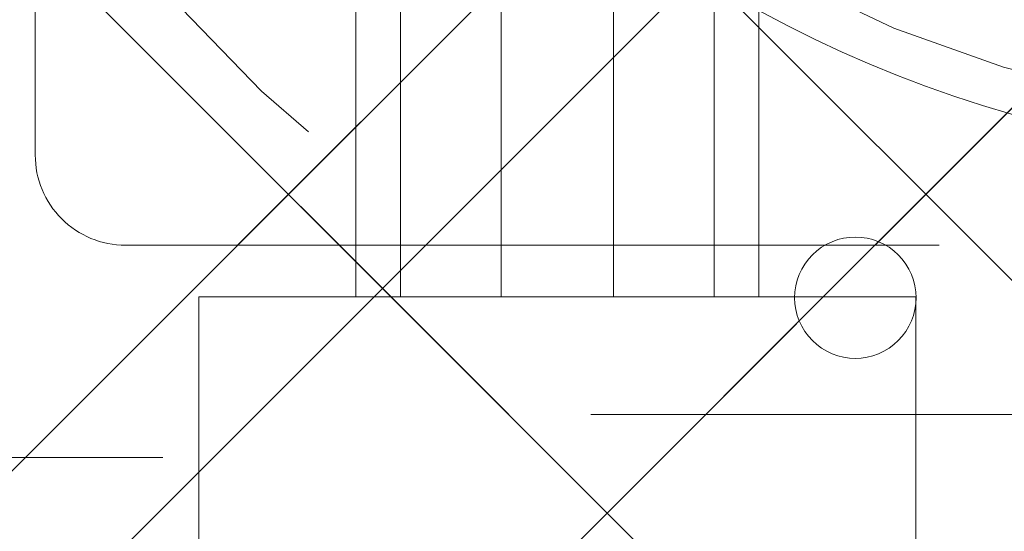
# Model space of a CAD drawing. Header units: inches. Extents: x -490 to -273, y -225 to 16.
# Tile 52 of 67: x -365.352 to -363.979, y 7.432 to 8.145. Entities that reach past the tile are written whole.
import ezdxf

# ---------------------------------------------------------------- set-up
doc = ezdxf.new("R2010")
doc.units = ezdxf.units.IN
doc.header["$LTSCALE"] = 32
doc.header["$MEASUREMENT"] = 0
doc.linetypes.add('Dash Style-1', pattern=[0.083328, 0.041656, -0.041672])
for name, color, linetype, lineweight in [('Black', 7, 'Continuous', 18), ('DashLine', 7, 'Dash Style-1', 13), ('DashLineFill', 7, 'Dash Style-1', 13), ('Drawing', 7, 'Continuous', 18), ('Metal-CoatHook', 7, 'Continuous', 18), ('None', 7, 'Continuous', 18), ('SolidLine', 7, 'Continuous', 15), ('Wood_1-H', 7, 'Continuous', 13)]:
    doc.layers.add(name, color=color, linetype=linetype, lineweight=lineweight)
pattern_1 = [(45, (0, 0), (-1.61301565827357, 1.935715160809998), []), (45, (-1.0608, 1.0608), (-0.4723460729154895, 0.4167612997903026), [])]

# ---------------------------------------------------------------- blocks, each defined once
blk = doc.blocks.new('1BRPFY-Leg_Plate (2D)')
at = {"layer": 'DashLineFill', "linetype": 'Continuous', "lineweight": 13}
h = blk.add_hatch(dxfattribs=at)
h.set_pattern_fill('Steel', color=253, style=0, pattern_type=2)
h.set_pattern_definition(pattern_1)
edge = h.paths.add_edge_path()
edge.add_arc((-1.704724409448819, -1.704724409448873), 0.125984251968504, 179.9999999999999, 269.9999999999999)
edge.add_line((-1.704724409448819, -1.830708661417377), (1.704724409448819, -1.830708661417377))
edge.add_arc((1.704724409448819, -1.704724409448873), 0.125984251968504, 270.0000000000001, 360.0000000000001)
edge.add_line((1.830708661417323, -1.704724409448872), (1.830708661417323, 1.704724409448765))
edge.add_arc((1.704724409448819, 1.704724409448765), 0.1259842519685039, 0, 90)
edge.add_line((1.704724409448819, 1.830708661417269), (-1.704724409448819, 1.830708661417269))
edge.add_arc((-1.704724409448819, 1.704724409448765), 0.1259842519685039, 90, 180)
edge.add_line((-1.830708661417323, 1.704724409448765), (-1.830708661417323, -1.704724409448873))
at = {"layer": 'DashLineFill', "flags": 128}
blk.add_lwpolyline([(-1.830708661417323, -1.704724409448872, 0.414213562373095), (-1.704724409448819, -1.830708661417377), (1.704724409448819, -1.830708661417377, 0.414213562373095), (1.830708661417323, -1.704724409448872), (1.830708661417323, 1.704724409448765, 0.414213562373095), (1.704724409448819, 1.830708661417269), (-1.704724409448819, 1.830708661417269, 0.414213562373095), (-1.830708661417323, 1.704724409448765)], format="xyb", close=True, dxfattribs=at)
blk = doc.blocks.new('1BRPX7-Util_Bkt_Lg-M (2D)')
at = {"layer": 'DashLineFill', "linetype": 'Continuous', "lineweight": 13}
h = blk.add_hatch(dxfattribs=at)
h.set_pattern_fill('Steel', color=253, style=0, pattern_type=2)
h.set_pattern_definition(pattern_1)
edge = h.paths.add_edge_path()
edge.add_line((-4.468503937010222, 7.405511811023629), (-3.129921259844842, 7.405511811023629))
edge.add_line((-3.129921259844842, 7.405511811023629), (-3.129921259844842, -2.011811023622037))
edge.add_line((-3.129921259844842, -2.011811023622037), (-4.468503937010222, -2.011811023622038))
edge.add_line((-4.468503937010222, -2.011811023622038), (-4.468503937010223, -2.145669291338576))
edge.add_line((-4.468503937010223, -2.145669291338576), (-2.421259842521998, -2.145669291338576))
edge.add_line((-2.421259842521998, -2.145669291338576), (-2.421259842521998, -2.523622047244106))
edge.add_arc((-2.303149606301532, -2.523622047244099), 0.1181102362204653, 180.0000000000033, 270.0000000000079)
edge.add_line((-2.303149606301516, -2.641732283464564), (2.303149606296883, -2.641732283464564))
edge.add_arc((2.303149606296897, -2.523622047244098), 0.1181102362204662, 269.9999999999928, 359.9999999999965)
edge.add_line((2.421259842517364, -2.523622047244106), (2.421259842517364, -2.145669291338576))
edge.add_line((2.421259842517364, -2.145669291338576), (4.46850393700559, -2.145669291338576))
edge.add_line((4.46850393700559, -2.145669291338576), (4.46850393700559, -2.011811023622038))
edge.add_line((4.46850393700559, -2.011811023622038), (3.129921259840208, -2.011811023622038))
edge.add_line((3.129921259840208, -2.011811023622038), (3.129921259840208, 7.405511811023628))
edge.add_line((3.129921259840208, 7.405511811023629), (4.46850393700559, 7.405511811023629))
edge.add_line((4.46850393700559, 7.405511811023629), (4.46850393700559, 7.539370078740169))
edge.add_line((4.46850393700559, 7.539370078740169), (2.421259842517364, 7.539370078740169))
edge.add_line((2.421259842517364, 7.539370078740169), (2.421259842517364, 7.917322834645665))
edge.add_arc((2.30314960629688, 7.917322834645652), 0.1181102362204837, 6.452788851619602e-12, 89.99999999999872)
edge.add_line((2.303149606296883, 8.035433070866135), (-2.303149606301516, 8.035433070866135))
edge.add_arc((-2.303149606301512, 7.91732283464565), 0.1181102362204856, 90.00000000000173, 179.9999999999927)
edge.add_line((-2.421259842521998, 7.917322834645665), (-2.421259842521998, 7.539370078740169))
edge.add_line((-2.421259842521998, 7.539370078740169), (-4.468503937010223, 7.539370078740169))
edge.add_line((-4.468503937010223, 7.539370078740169), (-4.468503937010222, 7.405511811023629))
blk = doc.blocks.new('Slate-LegBrace (2D)')
at = {"layer": 'DashLineFill', "linetype": 'Continuous', "lineweight": 13}
h = blk.add_hatch(dxfattribs=at)
h.set_pattern_fill('Steel', color=253, style=0, pattern_type=2)
h.set_pattern_definition(pattern_1)
edge = h.paths.add_edge_path()
edge.add_line((-2.199587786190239, -0.1351515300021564), (-1.374775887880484, -0.1351515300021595))
edge.add_arc((3.636636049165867e-15, -0.01355418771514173), 1.380142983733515, 185.0545920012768, 354.9454079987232)
edge.add_line((1.374775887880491, -0.13515153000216), (2.199718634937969, -0.1351515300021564))
edge.add_arc((6.54243738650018e-05, -0.01705725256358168), 2.202821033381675, 183.0731271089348, 356.92687289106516, ccw=False)
h = blk.add_hatch(dxfattribs=at)
h.set_pattern_fill('Steel', color=253, style=0, pattern_type=2)
h.set_pattern_definition(pattern_1)
h.paths.add_polyline_path([(-0.6866374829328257, -1.819226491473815), (-0.6783410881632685, -1.819634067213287), (-0.670124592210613, -1.820852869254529), (-0.6620671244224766, -1.822871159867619), (-0.6542462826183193, -1.825669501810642), (-0.6467373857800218, -1.829220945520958), (-0.6396127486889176, -1.833491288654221), (-0.6329409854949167, -1.83843940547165), (-0.6267863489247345, -1.844017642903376), (-0.6212081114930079, -1.850172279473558), (-0.6162599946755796, -1.856844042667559), (-0.6119896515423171, -1.863968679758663), (-0.6084382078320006, -1.871477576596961), (-0.6056398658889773, -1.879298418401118), (-0.6036215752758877, -1.887355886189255), (-0.6024027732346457, -1.89557238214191), (-0.6019951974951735, -1.903868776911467), (-0.6024027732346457, -1.912165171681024), (-0.6036215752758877, -1.92038166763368), (-0.6056398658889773, -1.928439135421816), (-0.6084382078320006, -1.936259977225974), (-0.6119896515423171, -1.943768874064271), (-0.6162599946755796, -1.950893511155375), (-0.6212081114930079, -1.957565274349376), (-0.6267863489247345, -1.963719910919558), (-0.6329409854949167, -1.969298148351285), (-0.6396127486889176, -1.974246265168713), (-0.6467373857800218, -1.978516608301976), (-0.6542462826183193, -1.982068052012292), (-0.6620671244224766, -1.984866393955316), (-0.670124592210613, -1.986884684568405), (-0.6783410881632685, -1.988103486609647), (-0.6866374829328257, -1.988511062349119), (-0.6949338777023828, -1.988103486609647), (-0.7031503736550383, -1.986884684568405), (-0.7112078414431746, -1.984866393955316), (-0.719028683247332, -1.982068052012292), (-0.7265375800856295, -1.978516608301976), (-0.7336622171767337, -1.974246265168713), (-0.7403339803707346, -1.969298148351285), (-0.7464886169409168, -1.963719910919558), (-0.7520668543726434, -1.957565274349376), (-0.7570149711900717, -1.950893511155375), (-0.7612853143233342, -1.943768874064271), (-0.7648367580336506, -1.936259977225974), (-0.7676350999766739, -1.928439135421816), (-0.7696533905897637, -1.92038166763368), (-0.7708721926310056, -1.912165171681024), (-0.7712797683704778, -1.903868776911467), (-0.7708721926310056, -1.89557238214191), (-0.7696533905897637, -1.887355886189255), (-0.7676350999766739, -1.879298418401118), (-0.7648367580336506, -1.871477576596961), (-0.7612853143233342, -1.863968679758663), (-0.7570149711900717, -1.856844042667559), (-0.7520668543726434, -1.850172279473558), (-0.7464886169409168, -1.844017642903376), (-0.7403339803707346, -1.83843940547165), (-0.7336622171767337, -1.833491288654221), (-0.7265375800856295, -1.829220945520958), (-0.719028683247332, -1.825669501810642), (-0.7112078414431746, -1.822871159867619), (-0.7031503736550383, -1.820852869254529), (-0.6949338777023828, -1.819634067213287)])
at = {"layer": 'DashLineFill', "flags": 128}
blk.add_lwpolyline([(-2.199587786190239, -0.1351515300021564), (-1.374775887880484, -0.1351515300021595, 0.9154551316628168), (1.374775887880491, -0.13515153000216), (2.199718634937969, -0.1351515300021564, -0.9477524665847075)], format="xyb", close=True, dxfattribs=at)
blk.add_lwpolyline([(-0.6866374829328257, -1.819226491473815), (-0.6783410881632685, -1.819634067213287), (-0.670124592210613, -1.820852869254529), (-0.6620671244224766, -1.822871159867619), (-0.6542462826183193, -1.825669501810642), (-0.6467373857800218, -1.829220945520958), (-0.6396127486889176, -1.833491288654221), (-0.6329409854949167, -1.83843940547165), (-0.6267863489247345, -1.844017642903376), (-0.6212081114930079, -1.850172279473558), (-0.6162599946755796, -1.856844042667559), (-0.6119896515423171, -1.863968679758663), (-0.6084382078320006, -1.871477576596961), (-0.6056398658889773, -1.879298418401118), (-0.6036215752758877, -1.887355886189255), (-0.6024027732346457, -1.89557238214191), (-0.6019951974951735, -1.903868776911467), (-0.6024027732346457, -1.912165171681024), (-0.6036215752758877, -1.92038166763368), (-0.6056398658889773, -1.928439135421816), (-0.6084382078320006, -1.936259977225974), (-0.6119896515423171, -1.943768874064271), (-0.6162599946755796, -1.950893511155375), (-0.6212081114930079, -1.957565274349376), (-0.6267863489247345, -1.963719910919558), (-0.6329409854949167, -1.969298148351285), (-0.6396127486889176, -1.974246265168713), (-0.6467373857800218, -1.978516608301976), (-0.6542462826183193, -1.982068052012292), (-0.6620671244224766, -1.984866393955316), (-0.670124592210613, -1.986884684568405), (-0.6783410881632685, -1.988103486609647), (-0.6866374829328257, -1.988511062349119), (-0.6949338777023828, -1.988103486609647), (-0.7031503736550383, -1.986884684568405), (-0.7112078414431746, -1.984866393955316), (-0.719028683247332, -1.982068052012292), (-0.7265375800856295, -1.978516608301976), (-0.7336622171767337, -1.974246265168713), (-0.7403339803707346, -1.969298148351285), (-0.7464886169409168, -1.963719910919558), (-0.7520668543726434, -1.957565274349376), (-0.7570149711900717, -1.950893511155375), (-0.7612853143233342, -1.943768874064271), (-0.7648367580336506, -1.936259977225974), (-0.7676350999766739, -1.928439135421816), (-0.7696533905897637, -1.92038166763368), (-0.7708721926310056, -1.912165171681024), (-0.7712797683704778, -1.903868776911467), (-0.7708721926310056, -1.89557238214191), (-0.7696533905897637, -1.887355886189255), (-0.7676350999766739, -1.879298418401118), (-0.7648367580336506, -1.871477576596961), (-0.7612853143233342, -1.863968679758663), (-0.7570149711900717, -1.856844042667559), (-0.7520668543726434, -1.850172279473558), (-0.7464886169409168, -1.844017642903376), (-0.7403339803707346, -1.83843940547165), (-0.7336622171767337, -1.833491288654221), (-0.7265375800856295, -1.829220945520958), (-0.719028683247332, -1.825669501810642), (-0.7112078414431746, -1.822871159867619), (-0.7031503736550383, -1.820852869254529), (-0.6949338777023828, -1.819634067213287)], close=True, dxfattribs=at)
blk = doc.blocks.new('TLLegSleeve (2D)')
at = {"layer": 'DashLineFill', "linetype": 'Continuous', "lineweight": 13}
h = blk.add_hatch(dxfattribs=at)
h.set_pattern_fill('Steel', color=253, style=0, pattern_type=2)
h.set_pattern_definition(pattern_1)
edge = h.paths.add_edge_path()
edge.add_line((1.08267716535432, 1.402343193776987), (1.08267716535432, 2.913385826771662))
edge.add_arc((-1.707523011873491e-13, 2.913385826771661), 1.08267716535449, 4.479377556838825e-14, 180)
edge.add_line((-1.082677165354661, 2.913385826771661), (-1.08267716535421, 1.402343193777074))
edge.add_arc((-1.332267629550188e-15, 2.886579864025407e-15), 1.771653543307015, 127.6698869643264, 412.330113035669)
edge.add_line((1.08267716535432, 1.402343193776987), (1.08267716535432, 1.402343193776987))
edge = h.paths.add_edge_path()
edge.add_arc((1.665334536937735e-15, 2.91338582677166), 0.7480314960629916, 180, 360)
edge.add_arc((1.665334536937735e-15, 2.91338582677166), 0.7480314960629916, 9.54166404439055e-15, 180)
edge.add_line((-0.7480314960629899, 2.91338582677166), (-0.7480314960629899, 2.91338582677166))
edge = h.paths.add_edge_path()
edge.add_arc((-1.723066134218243e-13, 5.70119602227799e-16), 1.437007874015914, 180, 360)
edge.add_arc((-1.723066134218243e-13, 9.149983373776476e-17), 1.437007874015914, 9.541664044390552e-15, 180)
edge.add_line((-1.437007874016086, 3.308097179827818e-16), (-1.437007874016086, 3.308097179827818e-16))
at = {"layer": 'DashLine', "color": 8, "flags": 128}
blk.add_lwpolyline([(1.653543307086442, 1.118599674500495e-14), (1.645581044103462, -0.1620755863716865), (1.621770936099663, -0.3225902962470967), (1.582342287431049, -0.4799982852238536), (1.527674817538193, -0.6327836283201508), (1.45829500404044, -0.7794749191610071), (1.374871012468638, -0.9186594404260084), (1.278206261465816, -1.048996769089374), (1.169231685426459, -1.169231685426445), (1.048996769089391, -1.278206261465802), (0.918659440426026, -1.374871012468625), (0.7794749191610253, -1.458295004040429), (0.6327836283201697, -1.527674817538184), (0.4799982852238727, -1.582342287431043), (0.3225902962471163, -1.621770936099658), (0.1620755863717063, -1.645581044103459), (8.723964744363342e-15, -1.653543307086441), (-0.162075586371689, -1.645581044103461), (-0.3225902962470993, -1.621770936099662), (-0.4799982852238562, -1.582342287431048), (-0.6327836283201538, -1.527674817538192), (-0.7794749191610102, -1.458295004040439), (-0.9186594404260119, -1.374871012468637), (-1.048996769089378, -1.278206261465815), (-1.169231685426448, -1.169231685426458), (-1.278206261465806, -1.048996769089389), (-1.374871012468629, -0.9186594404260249), (-1.458295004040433, -0.7794749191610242), (-1.527674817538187, -0.6327836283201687), (-1.582342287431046, -0.4799982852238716), (-1.621770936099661, -0.3225902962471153), (-1.645581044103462, -0.1620755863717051), (-1.653543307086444, -7.741682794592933e-15), (-1.645581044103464, 0.1620755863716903), (-1.621770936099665, 0.3225902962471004), (-1.582342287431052, 0.4799982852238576), (-1.527674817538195, 0.6327836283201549), (-1.458295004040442, 0.7794749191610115), (-1.37487101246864, 0.918659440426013), (-1.278206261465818, 1.048996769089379), (-1.169231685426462, 1.169231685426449), (-1.048996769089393, 1.278206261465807), (-0.9186594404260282, 1.37487101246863), (-0.7794749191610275, 1.458295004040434), (-0.6327836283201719, 1.527674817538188), (-0.479998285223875, 1.582342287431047), (-0.3225902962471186, 1.621770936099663), (-0.1620755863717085, 1.645581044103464), (-1.096189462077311e-14, 1.653543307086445), (0.1620755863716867, 1.645581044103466), (0.3225902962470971, 1.621770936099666), (0.479998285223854, 1.582342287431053), (0.6327836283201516, 1.527674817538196), (0.7794749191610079, 1.458295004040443), (0.9186594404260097, 1.374871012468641), (1.048996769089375, 1.278206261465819), (1.169231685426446, 1.169231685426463), (1.278206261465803, 1.048996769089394), (1.374871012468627, 0.9186594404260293), (1.458295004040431, 0.7794749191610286), (1.527674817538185, 0.6327836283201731), (1.582342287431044, 0.4799982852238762), (1.621770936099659, 0.3225902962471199), (1.64558104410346, 0.1620755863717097)], close=True, dxfattribs=at)
at = {"layer": 'DashLineFill', "flags": 128}
blk.add_lwpolyline([(1.08267716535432, 1.402343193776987), (1.08267716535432, 2.913385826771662, 0.9999999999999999), (-1.082677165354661, 2.913385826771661), (-1.08267716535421, 1.402343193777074, 2.931618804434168), (1.08267716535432, 1.402343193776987)], format="xyb", close=True, dxfattribs=at)
blk = doc.blocks.new('Group-12')
at = {"layer": 'SolidLine', "flags": 128}
blk.add_lwpolyline([(64.2716535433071, -5.31496062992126, -0.4142135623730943), (65.98425196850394, -3.602362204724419, -0.414213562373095), (67.69685039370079, -5.31496062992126, -0.4142135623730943), (65.98425196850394, -7.027559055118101, -0.414213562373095)], format="xyb", close=True, dxfattribs=at)
at = {"layer": 'Wood_1-H', "color": 7}
for name, p in [('1BRPX7-Util_Bkt_Lg-M (2D)', (65.98425196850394, -8.30708661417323)), ('TLLegSleeve (2D)', (65.98425196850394, -5.31496062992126)), ('Slate-LegBrace (2D)', (65.98425196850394, -5.31496062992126)), ('1BRPFY-Leg_Plate (2D)', (65.98425196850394, -5.31496062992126))]:
    blk.add_blockref(name, p, dxfattribs=at)
blk = doc.blocks.new('Group-13')
at = {"layer": 'None'}
blk.add_blockref('Group-12', (0, 0), dxfattribs=at)
blk = doc.blocks.new('SL Utility Cabinet (2D)')
at = {"layer": 'None'}
blk.add_blockref('Group-13', (0, 0), dxfattribs=at)
at = {"layer": 'Drawing', "color": 0, "flags": 1}
for tag in ['Tag', 'Catalog', 'Option1', 'Option2', 'Option3', 'Option4', 'Option5', 'Option6', 'Option7', 'Option8', 'Option9', 'Option10', 'Option11', 'Option12', 'Custom', 'FinishGroup', 'Discount', 'Item2', 'Item3', 'Item6', 'Item9', 'Item10', 'Item12', 'Item13', 'Item16', 'Item19', 'Item20', 'Item21', 'Item22', 'Item23', 'Item24', 'Item25', 'Item8', 'Item18', 'Item1', 'Item4', 'Item5', 'Item7', 'Item11', 'Item14', 'Item15', 'Item17']:
    blk.add_attdef(tag, (-70.02492789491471, 10.90788591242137), '', height=0.007086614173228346, dxfattribs=at)
blk = doc.blocks.new('Dean-PPUG-BK (2D)')
at = {"layer": 'Black'}
for p, q in [((-0.5000000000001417, 2.979330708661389), (-0.5000000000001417, 2.479330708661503)), ((-0.5000000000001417, 2.979330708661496), (0.4999999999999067, 2.979330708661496)), ((0.4999999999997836, 2.979330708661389), (0.4999999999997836, 2.479330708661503))]:
    blk.add_line(p, q, dxfattribs=at)
at = {"layer": 'Metal-CoatHook'}
for p, q in [((-0.07812500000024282, 3.729330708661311), (-0.07812500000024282, 2.979330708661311)), ((0.0781249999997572, 3.729330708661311), (0.0781249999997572, 2.979330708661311)), ((-0.2812500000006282, 3.666830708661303), (-0.2812500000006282, 2.979330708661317)), ((-0.218750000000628, 3.666830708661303), (-0.218750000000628, 2.979330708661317)), ((0.2187499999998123, 3.666830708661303), (0.2187499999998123, 2.979330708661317)), ((0.2812499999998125, 3.666830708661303), (0.2812499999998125, 2.979330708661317))]:
    blk.add_line(p, q, dxfattribs=at)
blk = doc.blocks.new('Group-19')
at = {"layer": 'SolidLine'}
blk.add_open_spline([(-1.102362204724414, -2.559055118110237), (-19.09448818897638, -2.559055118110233), (-37.08661417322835, -2.559055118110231), (-37.08655118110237, -16.27955511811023), (-37.08648818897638, -30.00005511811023), (-37.08654168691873, -33.95503042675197), (-36.65348818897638, -37.88605511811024), (-34.77948818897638, -54.89405511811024), (-32.90548818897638, -71.90205511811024), (-32.43638942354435, -74.36921561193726), (-29.93148818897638, -74.56705511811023), (-19.09448818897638, -74.56705511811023), (-8.257488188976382, -74.56705511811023), (-5.752586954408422, -74.36921561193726), (-5.283488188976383, -71.90205511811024), (-3.409488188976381, -54.89405511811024), (-1.53548818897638, -37.88605511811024), (-1.102434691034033, -33.95503042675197), (-1.10248818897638, -30.00005511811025), (-1.102425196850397, -16.27955511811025), (-1.102362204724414, -2.559055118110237)], degree=2, knots=[0, 0, 0, 0.1739697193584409, 0.1739697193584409, 0.3066361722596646, 0.3066361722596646, 0.3448776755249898, 0.3448776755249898, 0.5103340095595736, 0.5103340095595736, 0.5346179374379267, 0.5346179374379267, 0.6393517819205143, 0.6393517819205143, 0.6636357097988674, 0.6636357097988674, 0.8290920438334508, 0.8290920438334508, 0.8673335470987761, 0.8673335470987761, 1, 1, 1], dxfattribs=at)
at = {"layer": 'SolidLine', "color": 7}
blk.add_blockref('Dean-PPUG-BK (2D)', (-19.09448818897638, -10.19685039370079), dxfattribs=at)
blk = doc.blocks.new('Group-31')
at = {"layer": 'DashLineFill', "linetype": 'Continuous', "lineweight": 13}
h = blk.add_hatch(dxfattribs=at)
h.set_pattern_fill('Steel', color=253, style=0, pattern_type=2)
h.set_pattern_definition(pattern_1)
h.paths.add_polyline_path([(-2.066929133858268, 1.397637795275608), (2.066929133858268, 1.397637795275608), (2.066929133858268, 0.1377952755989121), (2.106299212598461, 0.1377952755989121), (2.106299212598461, -0.1377952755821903), (2.066929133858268, -0.1377952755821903), (2.066929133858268, -5.275590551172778), (2.106299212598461, -5.275590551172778), (2.106299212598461, -5.55118110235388), (2.066929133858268, -5.55118110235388), (2.066929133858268, -5.82677165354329), (-2.066929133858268, -5.82677165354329), (-2.066929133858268, -5.55118110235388), (-2.106299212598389, -5.55118110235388), (-2.106299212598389, -5.275590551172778), (-2.066929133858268, -5.275590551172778), (-2.066929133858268, -0.1377952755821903), (-2.106299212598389, -0.1377952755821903), (-2.106299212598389, 0.1377952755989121), (-2.066929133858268, 0.1377952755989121)])
at = {"layer": 'DashLineFill', "flags": 128}
blk.add_lwpolyline([(-2.066929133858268, 1.397637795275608), (2.066929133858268, 1.397637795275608), (2.066929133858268, 0.1377952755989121), (2.106299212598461, 0.1377952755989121), (2.106299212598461, -0.1377952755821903), (2.066929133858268, -0.1377952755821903), (2.066929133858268, -5.275590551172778), (2.106299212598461, -5.275590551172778), (2.106299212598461, -5.55118110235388), (2.066929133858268, -5.55118110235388), (2.066929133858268, -5.82677165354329), (-2.066929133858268, -5.82677165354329), (-2.066929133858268, -5.55118110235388), (-2.106299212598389, -5.55118110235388), (-2.106299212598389, -5.275590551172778), (-2.066929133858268, -5.275590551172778), (-2.066929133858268, -0.1377952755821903), (-2.106299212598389, -0.1377952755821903), (-2.106299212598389, 0.1377952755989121), (-2.066929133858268, 0.1377952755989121)], close=True, dxfattribs=at)
blk = doc.blocks.new('TL14_upper_leg (2D)')
at = {"layer": 'DashLine', "color": 7}
blk.add_blockref('Group-31', (0, 0), dxfattribs=at)
blk = doc.blocks.new('1BRPT9-Bracket (2D)')
at = {"layer": 'DashLineFill', "linetype": 'Continuous', "lineweight": 13}
h = blk.add_hatch(dxfattribs=at)
h.set_pattern_fill('Steel', color=253, style=0, pattern_type=2)
h.set_pattern_definition(pattern_1)
edge = h.paths.add_edge_path()
edge.add_arc((1.677931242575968, -8.488188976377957), 0.2519685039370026, 269.999999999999, 360.0000000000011)
edge.add_line((1.929899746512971, -8.488188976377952), (1.929899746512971, -7.480314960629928))
edge.add_line((1.929899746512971, -7.480314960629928), (2.323600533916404, -7.480314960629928))
edge.add_line((2.323600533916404, -7.480314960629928), (2.323600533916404, 7.461135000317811))
edge.add_line((2.323600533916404, 7.461135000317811), (1.929899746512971, 7.480314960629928))
edge.add_line((1.929899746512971, 7.480314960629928), (1.929899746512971, 8.488188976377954))
edge.add_arc((1.677931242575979, 8.488188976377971), 0.2519685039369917, 359.999999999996, 450.0000000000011)
edge.add_line((1.677931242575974, 8.740157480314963), (-2.32206875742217, 8.740157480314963))
edge.add_line((-2.32206875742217, 8.740157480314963), (-2.32206875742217, -8.74015748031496))
edge.add_line((-2.32206875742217, -8.74015748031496), (1.677931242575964, -8.74015748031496))
at = {"layer": 'DashLineFill'}
blk.add_line((2.126750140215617, 7.461135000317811), (2.126750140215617, -7.480314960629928), dxfattribs=at)
blk = doc.blocks.new('Group-56')
at = {"layer": 'None', "color": 7, "rotation": 270}
for name, p in [('TL14_upper_leg (2D)', (-17.99212598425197, -5.31496062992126)), ('1BRPT9-Bracket (2D)', (-19.10629921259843, -5.31496062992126))]:
    blk.add_blockref(name, p, dxfattribs=at)
blk = doc.blocks.new('Group-67')
at = {"layer": 'None'}
for name in ['Group-19', 'Group-56']:
    blk.add_blockref(name, (0, 0), dxfattribs=at)
blk = doc.blocks.new('SL L Desk (2D)')
at = {"layer": 'None'}
blk.add_blockref('Group-67', (0, 0), dxfattribs=at)
at = {"layer": 'Drawing', "color": 0, "flags": 1}
for tag in ['Tag', 'Catalog', 'Option1', 'Option2', 'Option3', 'Option4', 'Option5', 'Option6', 'Option7', 'Option8', 'Option9', 'Option10', 'Option11', 'Option12', 'Custom', 'FinishGroup', 'Discount', 'Item2', 'Item3', 'Item6', 'Item9', 'Item10', 'Item12', 'Item13', 'Item16', 'Item19', 'Item20', 'Item21', 'Item22', 'Item23', 'Item24', 'Item25', 'Item8', 'Item18', 'Item1', 'Item4', 'Item5', 'Item7', 'Item11', 'Item14', 'Item15', 'Item17']:
    blk.add_attdef(tag, (-68.92256569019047, -44.61320366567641), '', height=0.007086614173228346, dxfattribs=at)

msp = doc.modelspace()

# ---------------------------------------------------------------- block references
at = {"layer": 'Drawing'}
msp.add_blockref('SL Utility Cabinet (2D)', (-429.4842519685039, 14.9763779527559), dxfattribs=at)

# ---------------------------------------------------------------- next in the draw order: block references
msp.add_blockref('SL L Desk (2D)', (-345.5078740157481, 14.9763779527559), dxfattribs=at)

doc.saveas('drawing.dxf')
